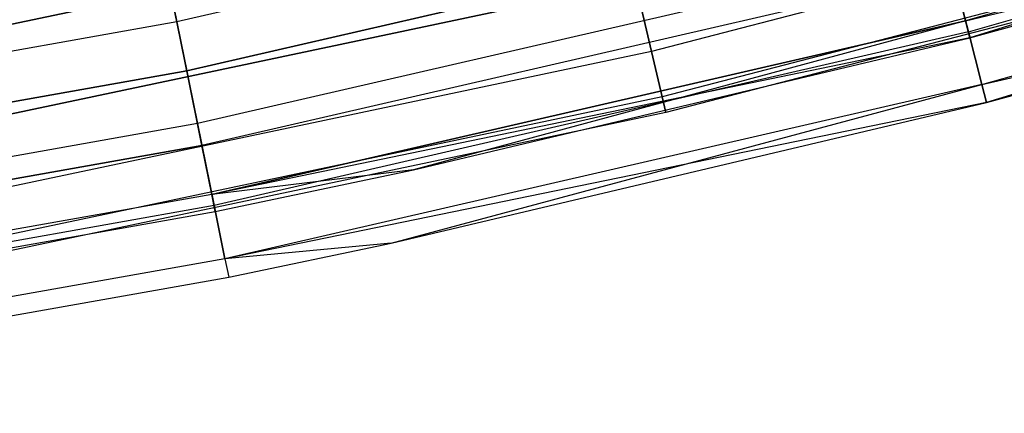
# Model space of a CAD drawing. Extents: x -176 to 176, y -176 to 176.
# Tile 162 of 208: x 21.51 to 28.86, y -114.19 to -111.25. Entities that reach past the tile are written whole.
import ezdxf

# ---------------------------------------------------------------- set-up
doc = ezdxf.new("R2010")
doc.units = 0
doc.header["$LTSCALE"] = 25.4
doc.layers.get('0').update_dxf_attribs({"linetype": 'CONTINUOUS'})

# ---------------------------------------------------------------- blocks, each defined once
blk = doc.blocks.new('BIURKOWA_B_STL')
at = {"color": 0}
for p, q in [((34.1212, -109.6853, 1.7908), (28.567, -111.2612, 1.7908)), ((34.1212, -109.6853, 1.7908), (28.567, -111.2612, 1.7908)), ((34.1212, -109.6853, 200.2092), (28.567, -111.2612, 200.2092)), ((34.1212, -109.6853, 200.2092), (28.567, -111.2612, 200.2092)), ((34.1212, -109.6853, 1.7908), (28.5993, -111.3871, 2.5)), ((34.1212, -109.6853, 1.7908), (28.5993, -111.3871, 2.5)), ((28.588, -111.3431, 201.0587), (34.1463, -109.7661, 201.0587)), ((28.588, -111.3431, 201.0587), (34.1463, -109.7661, 201.0587)), ((28.588, -111.3431, 0.9413), (34.1463, -109.7661, 0.9413)), ((28.588, -111.3431, 0.9413), (34.1463, -109.7661, 0.9413)), ((28.2403, -109.9887, 201.9373), (22.6783, -111.2687, 201.9373)), ((28.2403, -109.9887, 201.9373), (22.6783, -111.2687, 201.9373)), ((28.2403, -109.9887, 0.0627), (22.6783, -111.2687, 0.0627)), ((28.2403, -109.9887, 0.0627), (22.6783, -111.2687, 0.0627)), ((31.3432, -110.1599, 200.7856), (26.2222, -111.4899, 200.7856)), ((31.3432, -110.1599, 200.7856), (26.2222, -111.4899, 200.7856)), ((31.3432, -110.1599, 198.2144), (26.2222, -111.4899, 198.2144)), ((31.3432, -110.1599, 198.2144), (26.2222, -111.4899, 198.2144)), ((31.3432, -110.1599, 3.7856), (26.2222, -111.4899, 3.7856)), ((31.3432, -110.1599, 3.7856), (26.2222, -111.4899, 3.7856)), ((31.3432, -110.1599, 1.2144), (26.2222, -111.4899, 1.2144)), ((31.3432, -110.1599, 1.2144), (26.2222, -111.4899, 1.2144)), ((28.6888, -111.7355, 200.3257), (34.2666, -110.1529, 200.3257)), ((28.6888, -111.7355, 200.3257), (34.2666, -110.1529, 200.3257)), ((28.6888, -111.7355, 1.6743), (34.2666, -110.1529, 1.6743)), ((28.6888, -111.7355, 1.6743), (34.2666, -110.1529, 1.6743)), ((34.2666, -110.1529, 200.3257), (28.7237, -111.8714, 199.5)), ((34.2666, -110.1529, 200.3257), (28.7237, -111.8714, 199.5)), ((20.8275, -111.4173, 197.5304), (25.9509, -110.3366, 197.5304)), ((25.9509, -110.3366, 201.4696), (20.8275, -111.4173, 201.4696)), ((20.8275, -111.4173, 197.5304), (25.9509, -110.3366, 197.5304)), ((25.9509, -110.3366, 201.4696), (20.8275, -111.4173, 201.4696)), ((20.8275, -111.4173, 0.5304), (25.9509, -110.3366, 0.5304)), ((25.9509, -110.3366, 4.4696), (20.8275, -111.4173, 4.4696)), ((20.8275, -111.4173, 0.5304), (25.9509, -110.3366, 0.5304)), ((25.9509, -110.3366, 4.4696), (20.8275, -111.4173, 4.4696)), ((28.3331, -110.3501, 0.7291), (22.7528, -111.6343, 0.7291)), ((28.3331, -110.3501, 0.7291), (22.7528, -111.6343, 0.7291)), ((22.7528, -111.6343, 201.2709), (28.3331, -110.3501, 201.2709)), ((22.7528, -111.6343, 201.2709), (28.3331, -110.3501, 201.2709)), ((28.567, -111.2612, 200.2092), (32.3992, -110.3417, 199.5)), ((28.567, -111.2612, 200.2092), (32.3992, -110.3417, 199.5)), ((28.5993, -111.3871, 2.5), (32.3992, -110.3417, 2.5)), ((28.5993, -111.3871, 2.5), (32.3992, -110.3417, 2.5)), ((28.5993, -111.3871, 199.5), (32.3992, -110.3417, 199.5)), ((28.5993, -111.3871, 199.5), (32.3992, -110.3417, 199.5)), ((22.5113, -110.4493, 201.9843), (22.6783, -111.2687, 201.9373)), ((22.5113, -110.4493, 201.9843), (22.6783, -111.2687, 201.9373)), ((22.6783, -111.2687, 0.0627), (22.5113, -110.4493, 0.0157)), ((22.6783, -111.2687, 0.0627), (22.5113, -110.4493, 0.0157)), ((31.4382, -110.4939, 200.184), (26.3017, -111.828, 200.184)), ((31.4382, -110.4939, 200.184), (26.3017, -111.828, 200.184)), ((31.4382, -110.4939, 198.816), (26.3017, -111.828, 198.816)), ((31.4382, -110.4939, 198.816), (26.3017, -111.828, 198.816)), ((31.4382, -110.4939, 3.184), (26.3017, -111.828, 3.184)), ((31.4382, -110.4939, 3.184), (26.3017, -111.828, 3.184)), ((31.4382, -110.4939, 1.816), (26.3017, -111.828, 1.816)), ((31.4382, -110.4939, 1.816), (26.3017, -111.828, 1.816)), ((31.4712, -110.6099, 199.5), (26.3293, -111.9454, 199.5)), ((31.4712, -110.6099, 199.5), (26.3293, -111.9454, 199.5)), ((31.4712, -110.6099, 2.5), (26.3293, -111.9454, 2.5)), ((31.4712, -110.6099, 2.5), (26.3293, -111.9454, 2.5)), ((28.4327, -110.7382, 201.6168), (22.8329, -112.0269, 201.6168)), ((28.4327, -110.7382, 201.6168), (22.8329, -112.0269, 201.6168)), ((28.4327, -110.7382, 0.3832), (22.8329, -112.0269, 0.3832)), ((28.4327, -110.7382, 0.3832), (22.8329, -112.0269, 0.3832)), ((28.588, -111.3431, 201.0587), (28.4327, -110.7382, 201.6168)), ((28.588, -111.3431, 201.0587), (28.4327, -110.7382, 201.6168)), ((28.4327, -110.7382, 0.3832), (28.588, -111.3431, 0.9413)), ((28.4327, -110.7382, 0.3832), (28.588, -111.3431, 0.9413)), ((28.4743, -110.8999, 1.1738), (22.8662, -112.1905, 1.1738)), ((28.4743, -110.8999, 1.1738), (22.8662, -112.1905, 1.1738)), ((28.4743, -110.8999, 200.8262), (22.8662, -112.1905, 200.8262)), ((28.4743, -110.8999, 200.8262), (22.8662, -112.1905, 200.8262)), ((28.567, -111.2612, 1.7908), (28.4743, -110.8999, 1.1738)), ((28.567, -111.2612, 1.7908), (28.4743, -110.8999, 1.1738)), ((28.4743, -110.8999, 200.8262), (28.567, -111.2612, 200.2092)), ((28.4743, -110.8999, 200.8262), (28.567, -111.2612, 200.2092)), ((20.9474, -112.0589, 197.7679), (26.1004, -110.9719, 197.7679)), ((20.9474, -112.0589, 197.7679), (26.1004, -110.9719, 197.7679)), ((26.1004, -110.9719, 201.2321), (20.9474, -112.0589, 201.2321)), ((26.1004, -110.9719, 201.2321), (20.9474, -112.0589, 201.2321)), ((20.9474, -112.0589, 0.7679), (26.1004, -110.9719, 0.7679)), ((20.9474, -112.0589, 0.7679), (26.1004, -110.9719, 0.7679)), ((26.1004, -110.9719, 4.2321), (20.9474, -112.0589, 4.2321)), ((26.1004, -110.9719, 4.2321), (20.9474, -112.0589, 4.2321)), ((22.6154, -110.9598, 0.5146), (22.7528, -111.6343, 0.7291)), ((22.6154, -110.9598, 0.5146), (22.7528, -111.6343, 0.7291)), ((22.7528, -111.6343, 201.2709), (22.6154, -110.9598, 201.4854)), ((22.7528, -111.6343, 201.2709), (22.6154, -110.9598, 201.4854)), ((26.2222, -111.4899, 198.2144), (26.1004, -110.9719, 197.7679)), ((26.1004, -110.9719, 201.2321), (26.2222, -111.4899, 200.7856)), ((26.1004, -110.9719, 201.2321), (26.2222, -111.4899, 200.7856)), ((26.2222, -111.4899, 198.2144), (26.1004, -110.9719, 197.7679)), ((26.2222, -111.4899, 1.2144), (26.1004, -110.9719, 0.7679)), ((26.1004, -110.9719, 4.2321), (26.2222, -111.4899, 3.7856)), ((26.1004, -110.9719, 4.2321), (26.2222, -111.4899, 3.7856)), ((26.2222, -111.4899, 1.2144), (26.1004, -110.9719, 0.7679)), ((28.6888, -111.7355, 1.6743), (32.1843, -110.9253, 2.5)), ((28.6888, -111.7355, 1.6743), (32.1843, -110.9253, 2.5)), ((28.7237, -111.8714, 199.5), (32.1843, -110.9253, 199.5)), ((28.7237, -111.8714, 199.5), (32.1843, -110.9253, 199.5)), ((28.7237, -111.8714, 2.5), (32.1843, -110.9253, 2.5)), ((28.7237, -111.8714, 2.5), (32.1843, -110.9253, 2.5)), ((22.6783, -111.2687, 201.9373), (17.0591, -112.2676, 201.9373)), ((22.6783, -111.2687, 201.9373), (17.0591, -112.2676, 201.9373)), ((22.6783, -111.2687, 0.0627), (17.0591, -112.2676, 0.0627)), ((22.6783, -111.2687, 0.0627), (17.0591, -112.2676, 0.0627)), ((22.6783, -111.2687, 201.9373), (22.8329, -112.0269, 201.6168)), ((22.6783, -111.2687, 201.9373), (22.8329, -112.0269, 201.6168)), ((22.8329, -112.0269, 0.3832), (22.6783, -111.2687, 0.0627)), ((22.8329, -112.0269, 0.3832), (22.6783, -111.2687, 0.0627)), ((28.567, -111.2612, 1.7908), (22.9407, -112.556, 1.7908)), ((28.567, -111.2612, 1.7908), (22.9407, -112.556, 1.7908)), ((22.9407, -112.556, 200.2092), (28.567, -111.2612, 200.2092)), ((22.9407, -112.556, 200.2092), (28.567, -111.2612, 200.2092)), ((28.567, -111.2612, 1.7908), (24.445, -112.3719, 2.5)), ((28.567, -111.2612, 1.7908), (24.445, -112.3719, 2.5)), ((28.5993, -111.3871, 2.5), (28.567, -111.2612, 1.7908)), ((28.5993, -111.3871, 2.5), (28.567, -111.2612, 1.7908)), ((28.5993, -111.3871, 199.5), (28.567, -111.2612, 200.2092)), ((28.5993, -111.3871, 199.5), (28.567, -111.2612, 200.2092)), ((28.588, -111.3431, 201.0587), (22.9576, -112.6388, 201.0587)), ((28.588, -111.3431, 201.0587), (22.9576, -112.6388, 201.0587)), ((28.588, -111.3431, 0.9413), (22.9576, -112.6388, 0.9413)), ((28.588, -111.3431, 0.9413), (22.9576, -112.6388, 0.9413)), ((28.6888, -111.7355, 200.3257), (28.588, -111.3431, 201.0587)), ((28.6888, -111.7355, 200.3257), (28.588, -111.3431, 201.0587)), ((28.588, -111.3431, 0.9413), (28.6888, -111.7355, 1.6743)), ((28.588, -111.3431, 0.9413), (28.6888, -111.7355, 1.6743)), ((28.5993, -111.3871, 199.5), (22.9407, -112.556, 200.2092)), ((28.5993, -111.3871, 199.5), (22.9407, -112.556, 200.2092)), ((24.445, -112.3719, 2.5), (28.5993, -111.3871, 2.5)), ((24.445, -112.3719, 2.5), (28.5993, -111.3871, 2.5)), ((24.445, -112.3719, 199.5), (28.5993, -111.3871, 199.5)), ((24.445, -112.3719, 199.5), (28.5993, -111.3871, 199.5)), ((28.5993, -111.3871, 2.5), (28.5993, -111.3871, 199.5)), ((28.5993, -111.3871, 2.5), (28.5993, -111.3871, 199.5)), ((26.2222, -111.4899, 198.2144), (21.0452, -112.582, 198.2144)), ((26.2222, -111.4899, 200.7856), (21.0452, -112.582, 200.7856)), ((26.2222, -111.4899, 200.7856), (21.0452, -112.582, 200.7856)), ((26.2222, -111.4899, 198.2144), (21.0452, -112.582, 198.2144)), ((26.2222, -111.4899, 1.2144), (21.0452, -112.582, 1.2144)), ((26.2222, -111.4899, 3.7856), (21.0452, -112.582, 3.7856)), ((26.2222, -111.4899, 3.7856), (21.0452, -112.582, 3.7856)), ((26.2222, -111.4899, 1.2144), (21.0452, -112.582, 1.2144)), ((26.2222, -111.4899, 200.7856), (26.3017, -111.828, 200.184)), ((26.2222, -111.4899, 200.7856), (26.3017, -111.828, 200.184)), ((26.3017, -111.828, 198.816), (26.2222, -111.4899, 198.2144)), ((26.3017, -111.828, 198.816), (26.2222, -111.4899, 198.2144)), ((26.2222, -111.4899, 3.7856), (26.3017, -111.828, 3.184)), ((26.2222, -111.4899, 3.7856), (26.3017, -111.828, 3.184)), ((26.3017, -111.828, 1.816), (26.2222, -111.4899, 1.2144)), ((26.3017, -111.828, 1.816), (26.2222, -111.4899, 1.2144)), ((17.1151, -112.6365, 0.7291), (22.7528, -111.6343, 0.7291)), ((17.1151, -112.6365, 0.7291), (22.7528, -111.6343, 0.7291)), ((22.7528, -111.6343, 201.2709), (17.1151, -112.6365, 201.2709)), ((22.7528, -111.6343, 201.2709), (17.1151, -112.6365, 201.2709)), ((22.8662, -112.1905, 1.1738), (22.7528, -111.6343, 0.7291)), ((22.8662, -112.1905, 1.1738), (22.7528, -111.6343, 0.7291)), ((22.7528, -111.6343, 201.2709), (22.8662, -112.1905, 200.8262)), ((22.7528, -111.6343, 201.2709), (22.8662, -112.1905, 200.8262)), ((28.6888, -111.7355, 200.3257), (23.0385, -113.0358, 200.3257)), ((28.6888, -111.7355, 200.3257), (23.0385, -113.0358, 200.3257)), ((28.6888, -111.7355, 1.6743), (23.0385, -113.0358, 1.6743)), ((28.6888, -111.7355, 1.6743), (23.0385, -113.0358, 1.6743)), ((24.2796, -112.9192, 199.5), (28.6888, -111.7355, 200.3257)), ((24.2796, -112.9192, 199.5), (28.6888, -111.7355, 200.3257)), ((28.6888, -111.7355, 200.3257), (28.7237, -111.8714, 199.5)), ((28.6888, -111.7355, 200.3257), (28.7237, -111.8714, 199.5)), ((28.7237, -111.8714, 2.5), (28.6888, -111.7355, 1.6743)), ((28.7237, -111.8714, 2.5), (28.6888, -111.7355, 1.6743)), ((26.3017, -111.828, 200.184), (21.109, -112.9233, 200.184)), ((26.3017, -111.828, 200.184), (21.109, -112.9233, 200.184)), ((26.3017, -111.828, 198.816), (21.109, -112.9233, 198.816)), ((26.3017, -111.828, 198.816), (21.109, -112.9233, 198.816)), ((26.3017, -111.828, 3.184), (21.109, -112.9233, 3.184)), ((26.3017, -111.828, 3.184), (21.109, -112.9233, 3.184)), ((26.3017, -111.828, 1.816), (21.109, -112.9233, 1.816)), ((26.3017, -111.828, 1.816), (21.109, -112.9233, 1.816)), ((28.7237, -111.8714, 2.5), (23.0385, -113.0358, 1.6743)), ((28.7237, -111.8714, 2.5), (23.0385, -113.0358, 1.6743)), ((24.2796, -112.9192, 199.5), (28.7237, -111.8714, 199.5)), ((24.2796, -112.9192, 199.5), (28.7237, -111.8714, 199.5)), ((24.2796, -112.9192, 2.5), (28.7237, -111.8714, 2.5)), ((24.2796, -112.9192, 2.5), (28.7237, -111.8714, 2.5)), ((26.3017, -111.828, 200.184), (26.3293, -111.9454, 199.5)), ((26.3293, -111.9454, 199.5), (26.3017, -111.828, 198.816)), ((26.3017, -111.828, 200.184), (26.3293, -111.9454, 199.5)), ((26.3293, -111.9454, 199.5), (26.3017, -111.828, 198.816)), ((26.3017, -111.828, 3.184), (26.3293, -111.9454, 2.5)), ((26.3293, -111.9454, 2.5), (26.3017, -111.828, 1.816)), ((26.3017, -111.828, 3.184), (26.3293, -111.9454, 2.5)), ((26.3293, -111.9454, 2.5), (26.3017, -111.828, 1.816)), ((28.7237, -111.8714, 199.5), (28.7237, -111.8714, 2.5)), ((28.7237, -111.8714, 199.5), (28.7237, -111.8714, 2.5)), ((26.3293, -111.9454, 199.5), (21.1312, -113.0419, 199.5)), ((26.3293, -111.9454, 199.5), (21.1312, -113.0419, 199.5)), ((26.3293, -111.9454, 2.5), (21.1312, -113.0419, 2.5)), ((26.3293, -111.9454, 2.5), (21.1312, -113.0419, 2.5)), ((22.8329, -112.0269, 201.6168), (17.1753, -113.0326, 201.6168)), ((22.8329, -112.0269, 201.6168), (17.1753, -113.0326, 201.6168)), ((22.8329, -112.0269, 0.3832), (17.1753, -113.0326, 0.3832)), ((22.8329, -112.0269, 0.3832), (17.1753, -113.0326, 0.3832)), ((22.8329, -112.0269, 201.6168), (22.9576, -112.6388, 201.0587)), ((22.8329, -112.0269, 201.6168), (22.9576, -112.6388, 201.0587)), ((22.9576, -112.6388, 0.9413), (22.8329, -112.0269, 0.3832)), ((22.9576, -112.6388, 0.9413), (22.8329, -112.0269, 0.3832)), ((22.8662, -112.1905, 1.1738), (17.2004, -113.1977, 1.1738)), ((22.8662, -112.1905, 1.1738), (17.2004, -113.1977, 1.1738)), ((17.2004, -113.1977, 200.8262), (22.8662, -112.1905, 200.8262)), ((17.2004, -113.1977, 200.8262), (22.8662, -112.1905, 200.8262)), ((22.9407, -112.556, 1.7908), (22.8662, -112.1905, 1.1738)), ((22.9407, -112.556, 1.7908), (22.8662, -112.1905, 1.1738)), ((22.9407, -112.556, 200.2092), (22.8662, -112.1905, 200.8262)), ((22.9407, -112.556, 200.2092), (22.8662, -112.1905, 200.8262)), ((24.445, -112.3719, 2.5), (22.9407, -112.556, 1.7908)), ((24.445, -112.3719, 2.5), (22.9407, -112.556, 1.7908)), ((24.445, -112.3719, 199.5), (22.9407, -112.556, 200.2092)), ((24.445, -112.3719, 199.5), (22.9407, -112.556, 200.2092)), ((22.9666, -112.6833, 2.5), (24.445, -112.3719, 2.5)), ((22.9666, -112.6833, 2.5), (24.445, -112.3719, 2.5)), ((22.9666, -112.6833, 199.5), (24.445, -112.3719, 199.5)), ((22.9666, -112.6833, 199.5), (24.445, -112.3719, 199.5)), ((24.445, -112.3719, 2.5), (24.445, -112.3719, 199.5)), ((24.445, -112.3719, 2.5), (24.445, -112.3719, 199.5)), ((22.9407, -112.556, 1.7908), (17.2564, -113.5665, 1.7908)), ((22.9407, -112.556, 1.7908), (17.2564, -113.5665, 1.7908)), ((22.9407, -112.556, 200.2092), (17.2564, -113.5665, 200.2092)), ((22.9407, -112.556, 200.2092), (17.2564, -113.5665, 200.2092)), ((22.9666, -112.6833, 2.5), (22.9407, -112.556, 1.7908)), ((22.9666, -112.6833, 2.5), (22.9407, -112.556, 1.7908)), ((22.9666, -112.6833, 199.5), (22.9407, -112.556, 200.2092)), ((22.9666, -112.6833, 199.5), (22.9407, -112.556, 200.2092)), ((22.9576, -112.6388, 201.0587), (17.2691, -113.65, 201.0587)), ((22.9576, -112.6388, 201.0587), (17.2691, -113.65, 201.0587)), ((22.9576, -112.6388, 0.9413), (17.2691, -113.65, 0.9413)), ((22.9576, -112.6388, 0.9413), (17.2691, -113.65, 0.9413)), ((22.9576, -112.6388, 201.0587), (23.0385, -113.0358, 200.3257)), ((22.9576, -112.6388, 201.0587), (23.0385, -113.0358, 200.3257)), ((23.0385, -113.0358, 1.6743), (22.9576, -112.6388, 0.9413)), ((23.0385, -113.0358, 1.6743), (22.9576, -112.6388, 0.9413)), ((17.2759, -113.695, 2.5), (22.9666, -112.6833, 2.5)), ((17.2759, -113.695, 2.5), (22.9666, -112.6833, 2.5)), ((17.2759, -113.695, 199.5), (22.9666, -112.6833, 199.5)), ((17.2759, -113.695, 199.5), (22.9666, -112.6833, 199.5)), ((22.9666, -112.6833, 2.5), (22.9666, -112.6833, 199.5)), ((22.9666, -112.6833, 2.5), (22.9666, -112.6833, 199.5)), ((24.2796, -112.9192, 199.5), (23.0385, -113.0358, 200.3257)), ((24.2796, -112.9192, 199.5), (23.0385, -113.0358, 200.3257)), ((24.2796, -112.9192, 2.5), (23.0385, -113.0358, 1.6743)), ((24.2796, -112.9192, 2.5), (23.0385, -113.0358, 1.6743)), ((23.0665, -113.1733, 199.5), (24.2796, -112.9192, 199.5)), ((23.0665, -113.1733, 199.5), (24.2796, -112.9192, 199.5)), ((23.0665, -113.1733, 2.5), (24.2796, -112.9192, 2.5)), ((23.0665, -113.1733, 2.5), (24.2796, -112.9192, 2.5)), ((24.2796, -112.9192, 199.5), (24.2796, -112.9192, 2.5)), ((24.2796, -112.9192, 199.5), (24.2796, -112.9192, 2.5)), ((23.0385, -113.0358, 200.3257), (17.33, -114.0506, 200.3257)), ((23.0385, -113.0358, 200.3257), (17.33, -114.0506, 200.3257)), ((23.0385, -113.0358, 1.6743), (17.33, -114.0506, 1.6743)), ((23.0385, -113.0358, 1.6743), (17.33, -114.0506, 1.6743)), ((23.0385, -113.0358, 200.3257), (23.0665, -113.1733, 199.5)), ((23.0385, -113.0358, 200.3257), (23.0665, -113.1733, 199.5)), ((23.0385, -113.0358, 1.6743), (23.0665, -113.1733, 2.5)), ((23.0385, -113.0358, 1.6743), (23.0665, -113.1733, 2.5)), ((17.3511, -114.1893, 199.5), (23.0665, -113.1733, 199.5)), ((17.3511, -114.1893, 199.5), (23.0665, -113.1733, 199.5)), ((17.3511, -114.1893, 2.5), (23.0665, -113.1733, 2.5)), ((17.3511, -114.1893, 2.5), (23.0665, -113.1733, 2.5)), ((23.0665, -113.1733, 199.5), (23.0665, -113.1733, 2.5)), ((23.0665, -113.1733, 199.5), (23.0665, -113.1733, 2.5))]:
    blk.add_line(p, q, dxfattribs=at)

msp = doc.modelspace()

# ---------------------------------------------------------------- block references
at = {"color": 253}
msp.add_blockref('BIURKOWA_B_STL', (0, 0), dxfattribs=at)

doc.saveas('drawing.dxf')
